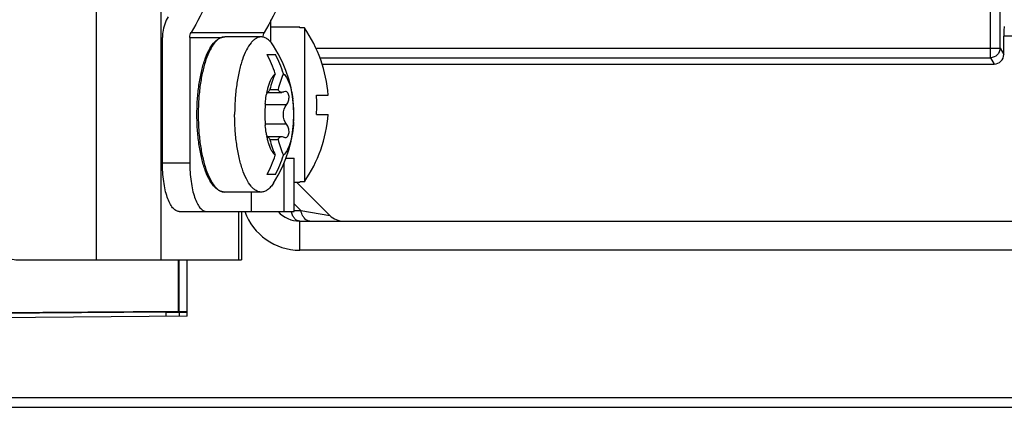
# Model space of a CAD drawing. Header units: millimetres. Extents: x 0 to 841, y 0 to 594.
# Tile 41 of 127: x 346 to 372, y 476 to 486. Entities that reach past the tile are written whole.
import ezdxf

# ---------------------------------------------------------------- set-up
doc = ezdxf.new("R2010")
doc.units = ezdxf.units.MM
doc.header["$LTSCALE"] = 46.255
doc.layers.get('0').update_dxf_attribs({"linetype": 'CONTINUOUS'})
for name, color, linetype in [('CURVES', 7, 'CONTINUOUS'), ('DRAFTS', 7, 'CONTINUOUS'), ('ROUNDS', 7, 'CONTINUOUS')]:
    doc.layers.add(name, color=color, linetype=linetype)

msp = doc.modelspace()

# ---------------------------------------------------------------- linework, layer by layer
at = {"color": 9, "linetype": 'CONTINUOUS'}
for p, q in [((348.091, 515.948), (348.091, 479.948)), ((349.761, 515.948), (349.761, 479.948)), ((352.5064, 484.2825), (352.4998, 484.2825)), ((353.002, 483.95), (352.4529, 483.95)), ((353.002, 483.4459), (352.4529, 483.4459)), ((352.5064, 483.1135), (352.4998, 483.1135)), ((353.3708, 481.2192), (353.1993, 481.3907)), ((351.7658, 481.198), (351.7658, 479.948)), ((353.1993, 481.2192), (353.3708, 481.2192)), ((353.3708, 481.2192), (354.1196, 481.0944))]:
    msp.add_line(p, q, dxfattribs=at)
at = {"color": 7, "linetype": 'CONTINUOUS'}
for p, q in [((352.3484, 485.698), (351.4087, 485.698)), ((353.3412, 485.948), (352.5912, 485.948)), ((353.3412, 485.9323), (353.3412, 485.948)), ((353.4635, 485.9323), (353.3412, 485.9323)), ((353.4635, 485.9323), (353.4635, 481.9637)), ((352.5025, 485.248), (352.7162, 485.248)), ((352.4963, 484.2684), (352.4967, 484.27)), ((352.4964, 484.2684), (352.877, 484.2684)), ((352.5708, 484.3449), (352.7846, 484.3449)), ((352.972, 484.2905), (352.9364, 484.2825)), ((353.7745, 484.198), (354.0733, 484.198)), ((353.7745, 483.698), (354.0733, 483.698)), ((352.4967, 483.1259), (352.4963, 483.1275)), ((352.4964, 483.1276), (352.877, 483.1276)), ((352.504, 483.1055), (352.5064, 483.1135)), ((352.5708, 483.051), (352.7846, 483.051)), ((352.9428, 481.198), (352.9428, 482.4574)), ((352.9884, 482.573), (353.1993, 482.573)), ((353.1993, 481.198), (353.1993, 482.573)), ((352.7162, 482.148), (352.5025, 482.148)), ((353.3412, 481.948), (353.1993, 481.948)), ((354.1188, 481.0952), (353.2661, 481.948)), ((353.4635, 481.9637), (353.3412, 481.9637)), ((353.3412, 481.948), (353.3412, 481.9637)), ((352.3484, 481.698), (351.4087, 481.698)), ((352.0971, 481.198), (352.0971, 481.698)), ((352.0971, 481.198), (353.1993, 481.198)), ((353.3412, 480.198), (353.3412, 480.948))]:
    msp.add_line(p, q, dxfattribs=at)
at = {"color": 3, "linetype": 'CONTINUOUS'}
for p in [(351.8412, 481.198), (346.1214, 479.948)]:
    msp.add_line(p, (351.8412, 479.948), dxfattribs=at)
at = {"color": 7, "linetype": 'CONTINUOUS'}
for centre, radius, start, end in [((350.5912, 483.948), 3.4911, 4.10655, 34.63863), ((349.9412, 483.698), 3.25, 327.01507, 32.98495), ((349.5207, 483.7202), 3.3504, 17.87016, 27.12976), ((349.7457, 483.7248), 3.3383, 17.85341, 27.14651), ((355.0721, 483.7109), 2.5804, 156.29617, 165.777), ((355.294, 483.7082), 2.5889, 156.31174, 165.76144), ((354.6568, 483.8183), 2.2068, 168.22928, 169.5146), ((354.5385, 483.8427), 2.086, 167.71479, 168.17763), ((354.5019, 483.8506), 2.0486, 167.55505, 167.71388), ((349.1546, 483.948), 4.6267, 356.90255, 3.09745), ((355.5989, 483.6983), 3.1574, 175.43352, 180.00636), ((355.3929, 483.7123), 2.9509, 174.69965, 175.38555), ((350.4568, 483.735), 2.7327, 6.22823, 7.68664), ((350.2675, 483.7144), 2.9231, 3.82389, 6.22768), ((355.5593, 483.696), 3.1178, 179.96457, 184.59555), ((350.0479, 483.6992), 3.1432, 0.18611, 3.83357), ((349.9973, 483.698), 3.1938, 359.07206, 359.99975), ((350.0025, 483.698), 3.1887, 0.00003, 0.20508), ((350.5912, 483.948), 3.4911, 325.36137, 355.89345), ((355.3929, 483.6836), 2.9509, 184.61445, 185.29991), ((350.0464, 483.6966), 3.1447, 356.35161, 359.08272), ((354.6568, 483.5777), 2.2069, 190.48511, 191.77072), ((354.5394, 483.5535), 2.087, 191.82244, 192.26916), ((354.5028, 483.5456), 2.0496, 192.26997, 192.44494), ((352.5141, 483.1213), 0.00626, 87.16431, 89.96848), ((355.0802, 483.6878), 2.5889, 194.23856, 203.68826), ((355.2859, 483.685), 2.5804, 194.223, 203.70383), ((349.5319, 483.6711), 3.3383, 332.85349, 342.14659), ((349.7345, 483.6758), 3.3504, 332.87024, 342.12984), ((353.3412, 481.698), 0.75, 222.06757, 270), ((354.4732, 481.448), 0.5, 225, 269.99961)]:
    msp.add_arc(centre, radius, start, end, dxfattribs=at)
at = {"color": 3, "linetype": 'CONTINUOUS'}
msp.add_arc((353.3412, 481.698), 1.5, 199.59914, 270, dxfattribs=at)
at = {"color": 9, "linetype": 'CONTINUOUS'}
msp.add_arc((353.783, 481.3952), 0.6933, 196.59047, 198.60191, dxfattribs=at)
at = {"color": 7, "linetype": 'CONTINUOUS'}
for points, knots in [([(352.3484, 485.698), (352.3258, 485.698), (352.2789, 485.691), (352.2111, 485.6606), (352.1455, 485.6113), (352.0559, 485.5156), (351.9548, 485.3487), (351.8545, 485.0997), (351.7721, 484.7982), (351.7107, 484.4555), (351.6728, 484.0841), (351.6644, 483.8281), (351.6644, 483.698)], [0, 0, 0, 0, 0.0303062, 0.0626886, 0.0988012, 0.139726, 0.2378969, 0.3584578, 0.4992963, 0.6565665, 0.8253235, 1, 1, 1, 1]), ([(352.6673, 485.4673), (352.6446, 485.5023), (352.5984, 485.5649), (352.5191, 485.6398), (352.4357, 485.6869), (352.3764, 485.698), (352.3484, 485.698)], [0, 0, 0, 0, 0.306044, 0.5681773, 0.7945173, 1, 1, 1, 1]), ([(352.5366, 484.4273), (352.5571, 484.4945), (352.592, 484.5879), (352.6564, 484.6928), (352.6914, 484.7325), (352.7094, 484.7483)], [0, 0, 0, 0, 0.5728112, 0.8046378, 1, 1, 1, 1]), ([(352.9232, 484.7483), (352.9545, 484.7211), (353.012, 484.6431), (353.0774, 484.4966), (353.1307, 484.3109), (353.155, 484.1739), (353.1649, 484.1005)], [0, 0, 0, 0, 0.1771055, 0.4062059, 0.683737, 1, 1, 1, 1]), ([(352.5014, 484.2921), (352.504, 484.3039), (352.5144, 484.3492), (352.5265, 484.3943), (352.5366, 484.4273)], [0, 0, 0, 0, 0.2590386, 1, 1, 1, 1]), ([(352.4546, 483.9849), (352.4565, 484.0051), (352.4646, 484.0838), (352.4761, 484.1621), (352.4868, 484.2199)], [0, 0, 0, 0, 0.2571963, 1, 1, 1, 1]), ([(352.504, 484.2905), (352.5037, 484.2905), (352.5021, 484.2897), (352.5014, 484.2878), (352.5008, 484.2865)], [0, 0, 0, 0, 0.1400438, 1, 1, 1, 1]), ([(352.5064, 484.2825), (352.5063, 484.2845), (352.5062, 484.2869), (352.5048, 484.2905), (352.504, 484.2905)], [0, 0, 0, 0, 0.7031019, 1, 1, 1, 1]), ([(352.5141, 484.2684), (352.512, 484.2684), (352.5069, 484.2729), (352.5067, 484.2789), (352.5064, 484.2825)], [0, 0, 0, 0, 0.3711031, 1, 1, 1, 1]), ([(352.5708, 484.3449), (352.565, 484.3338), (352.5543, 484.3144), (352.5386, 484.29), (352.5265, 484.2751), (352.5177, 484.2684), (352.5141, 484.2684)], [0, 0, 0, 0, 0.3900533, 0.6889547, 0.8902893, 1, 1, 1, 1]), ([(352.8769, 484.2684), (352.8667, 484.2684), (352.8464, 484.2713), (352.8084, 484.2928), (352.7916, 484.3235), (352.7846, 484.3449)], [0, 0, 0, 0, 0.2388365, 0.4722254, 1, 1, 1, 1]), ([(352.9364, 484.2825), (352.9313, 484.2802), (352.9123, 484.2727), (352.8918, 484.2684), (352.8769, 484.2684)], [0, 0, 0, 0, 0.270776, 1, 1, 1, 1]), ([(353.002, 483.95), (353.0252, 483.9788), (353.059, 484.049), (353.0714, 484.1438), (353.0585, 484.215), (353.0384, 484.2565), (353.0085, 484.2842), (352.9837, 484.2905), (352.972, 484.2905)], [0, 0, 0, 0, 0.2775436, 0.5710943, 0.7030747, 0.8163393, 0.9121875, 1, 1, 1, 1]), ([(353.002, 483.4459), (352.9466, 483.5148), (352.8928, 483.698), (352.9466, 483.8811), (353.002, 483.95)], [0, 0, 0, 0, 0.4999997, 1, 1, 1, 1]), ([(352.3484, 481.698), (352.3258, 481.698), (352.2789, 481.705), (352.2111, 481.7354), (352.1455, 481.7846), (352.0559, 481.8803), (351.9548, 482.0472), (351.8545, 482.2963), (351.7721, 482.5977), (351.7107, 482.9405), (351.6728, 483.3119), (351.6644, 483.5678), (351.6644, 483.698)], [0, 0, 0, 0, 0.0303062, 0.0626886, 0.0988012, 0.139726, 0.2378969, 0.3584578, 0.4992963, 0.6565665, 0.8253235, 1, 1, 1, 1]), ([(352.4868, 483.1761), (352.4833, 483.1949), (352.4699, 483.2728), (352.4601, 483.3514), (352.4546, 483.4111)], [0, 0, 0, 0, 0.2421693, 1, 1, 1, 1]), ([(353.1847, 483.4965), (353.1786, 483.4014), (353.1589, 483.222), (353.1045, 482.9776), (353.0314, 482.7848), (352.9622, 482.6816), (352.9232, 482.6477)], [0, 0, 0, 0, 0.3164061, 0.5979328, 0.8284454, 1, 1, 1, 1]), ([(352.972, 483.1055), (352.9836, 483.1055), (353.0085, 483.1117), (353.0384, 483.1394), (353.0584, 483.1809), (353.0714, 483.252), (353.059, 483.3469), (353.0252, 483.4171), (353.002, 483.4459)], [0, 0, 0, 0, 0.0877474, 0.1835443, 0.296783, 0.4287531, 0.7223715, 1, 1, 1, 1]), ([(352.5007, 483.1096), (352.501, 483.109), (352.5018, 483.1076), (352.5029, 483.1055), (352.504, 483.1055)], [0, 0, 0, 0, 0.3817185, 1, 1, 1, 1]), ([(352.5366, 482.9686), (352.5333, 482.9794), (352.5202, 483.0241), (352.509, 483.0693), (352.5014, 483.1039)], [0, 0, 0, 0, 0.2407288, 1, 1, 1, 1]), ([(352.5064, 483.1135), (352.5065, 483.1146), (352.5069, 483.1183), (352.5077, 483.122), (352.509, 483.1243)], [0, 0, 0, 0, 0.3042481, 1, 1, 1, 1]), ([(352.5145, 483.1276), (352.518, 483.1274), (352.5268, 483.1206), (352.5388, 483.1056), (352.5544, 483.0813), (352.565, 483.062), (352.5708, 483.051)], [0, 0, 0, 0, 0.1117102, 0.314059, 0.6122744, 1, 1, 1, 1]), ([(352.7094, 482.6477), (352.6914, 482.6634), (352.6564, 482.7031), (352.592, 482.808), (352.5571, 482.9014), (352.5366, 482.9686)], [0, 0, 0, 0, 0.1953622, 0.4271888, 1, 1, 1, 1]), ([(352.7846, 483.051), (352.7916, 483.0724), (352.8084, 483.1031), (352.8464, 483.1246), (352.8668, 483.1276), (352.8769, 483.1276)], [0, 0, 0, 0, 0.5277809, 0.7611696, 1, 1, 1, 1]), ([(352.8769, 483.1276), (352.8817, 483.1276), (352.9021, 483.1262), (352.922, 483.1198), (352.9364, 483.1135)], [0, 0, 0, 0, 0.2316692, 1, 1, 1, 1]), ([(352.9364, 483.1135), (352.9393, 483.1122), (352.9507, 483.1077), (352.963, 483.1055), (352.972, 483.1055)], [0, 0, 0, 0, 0.2615694, 1, 1, 1, 1]), ([(352.6673, 481.9286), (352.6446, 481.8936), (352.5984, 481.831), (352.5191, 481.7561), (352.4357, 481.7091), (352.3764, 481.698), (352.3484, 481.698)], [0, 0, 0, 0, 0.306044, 0.5681773, 0.7945173, 1, 1, 1, 1])]:
    msp.add_open_spline(points, degree=3, knots=knots, dxfattribs=at)
msp.add_open_spline([(352.509, 483.1243), (352.51, 483.126), (352.5121, 483.1276), (352.5141, 483.1276)], degree=3, dxfattribs=at)
at = {"color": 9, "linetype": 'CONTINUOUS'}
for points, knots in [([(353.3412, 480.948), (353.2958, 480.948), (353.2229, 480.9922), (353.1624, 481.0824), (353.1369, 481.1416), (353.126, 481.1741)], [0, 0, 0, 0, 0.4160912, 0.686142, 1, 1, 1, 1]), ([(353.4507, 481.0401), (353.442, 481.0521), (353.4068, 481.1076), (353.3838, 481.1701), (353.3708, 481.2192)], [0, 0, 0, 0, 0.2260479, 1, 1, 1, 1]), ([(353.5995, 480.948), (353.5724, 480.948), (353.512, 480.9684), (353.47, 481.0136), (353.4507, 481.0401)], [0, 0, 0, 0, 0.4530214, 1, 1, 1, 1])]:
    msp.add_open_spline(points, degree=3, knots=knots, dxfattribs=at)
at = {"color": 3, "linetype": 'CONTINUOUS'}
msp.add_open_spline([(345.1366, 480.948), (345.1366, 480.818), (345.1876, 480.5557), (345.4062, 480.2235), (345.7335, 480.0003), (345.9932, 479.948), (346.1214, 479.948)], degree=3, knots=[0, 0, 0, 0, 0.2517967, 0.5024997, 0.7517395, 1, 1, 1, 1], dxfattribs=at)
at = {"layer": 'CURVES', "color": 40, "linetype": 'CONTINUOUS'}
msp.add_line((309.7912, 476.398), (388.3834, 476.398), dxfattribs=at)
at = {"layer": 'DRAFTS', "color": 7, "linetype": 'CONTINUOUS'}
for p, q in [((350.2085, 479.948), (350.2085, 478.6304)), ((350.2259, 479.948), (350.2259, 478.6131)), ((350.4412, 478.498), (350.4412, 479.948)), ((349.8912, 478.6011), (309.8707, 478.2579)), ((309.8912, 478.2786), (350.2085, 478.6304)), ((349.8912, 478.6011), (350.2412, 478.598)), ((350.2259, 478.6131), (350.2085, 478.6304)), ((350.2412, 478.4962), (350.2412, 478.598)), ((350.4412, 478.498), (309.7912, 478.1432))]:
    msp.add_line(p, q, dxfattribs=at)
at = {"layer": 'ROUNDS', "color": 9, "linetype": 'CONTINUOUS'}
for p, q in [((371.1509, 485.1617), (371.1509, 510.0342)), ((371.4005, 485.4108), (371.4005, 509.7852)), ((350.5436, 485.8155), (352.4247, 485.8155)), ((372.9314, 485.7177), (371.4982, 485.7177)), ((350.5067, 485.681), (351.3249, 485.681)), ((353.7599, 485.4108), (371.4005, 485.4108)), ((371.4005, 485.4108), (371.4982, 485.2478)), ((353.8637, 485.1617), (371.1509, 485.1617)), ((371.1509, 485.1617), (371.249, 484.998)), ((349.8019, 482.448), (350.5067, 482.448)), ((309.7912, 476.398), (394.7912, 476.398))]:
    msp.add_line(p, q, dxfattribs=at)
at = {"layer": 'ROUNDS', "color": 7, "linetype": 'CONTINUOUS'}
for p, q in [((352.5912, 486.136), (352.5912, 485.5659)), ((371.4982, 485.2478), (371.4982, 485.7177)), ((349.8019, 482.448), (349.8019, 485.681)), ((350.5067, 485.681), (350.5067, 482.448)), ((353.9199, 484.998), (371.249, 484.998)), ((350.2294, 481.198), (352.0971, 481.198)), ((353.3412, 480.948), (385.3412, 480.948)), ((349.8912, 478.6011), (349.8912, 478.4932)), ((350.4412, 478.615), (350.2259, 478.6131)), ((350.2412, 478.598), (350.4412, 478.5997)), ((309.7912, 476.148), (394.7912, 476.148))]:
    msp.add_line(p, q, dxfattribs=at)
at = {"layer": 'ROUNDS', "color": 3, "linetype": 'CONTINUOUS'}
msp.add_line((385.3412, 480.198), (353.3412, 480.198), dxfattribs=at)
at = {"layer": 'ROUNDS', "color": 7, "linetype": 'CONTINUOUS'}
for centre, major_axis, ratio, start_param, end_param in [((371.5113, 485.7177), (0, 0.25), 0.0524078, 0.0523599, 1.5707963), ((371.2478, 485.2489), (-0.1291, 0.2156), 0.9948398, -3.679016, -2.1127811)]:
    msp.add_ellipse(centre, major_axis=major_axis, ratio=ratio, start_param=start_param, end_param=end_param, dxfattribs=at)
for points, knots in [([(350.5436, 493.0804), (350.8681, 492.5396), (351.3709, 491.3564), (351.6254, 489.448), (351.3709, 487.5396), (350.8681, 486.3564), (350.5436, 485.8155)], [0, 0, 0, 0, 0.2488839, 0.5, 0.7511161, 1, 1, 1, 1]), ([(352.4246, 493.0807), (352.7491, 492.5398), (353.252, 491.3565), (353.5066, 489.448), (353.252, 487.5394), (352.7491, 486.3561), (352.4246, 485.8152)], [0, 0, 0, 0, 0.248884, 0.5, 0.751116, 1, 1, 1, 1]), ([(349.9496, 486.2191), (349.8776, 486.0991), (349.8142, 485.9154), (349.8019, 485.7283), (349.8019, 485.681)], [0, 0, 0, 0, 0.7474849, 1, 1, 1, 1]), ([(350.6918, 483.698), (350.6918, 483.8267), (350.7002, 484.0799), (350.7379, 484.4474), (350.799, 484.7869), (350.8815, 485.0863), (350.9827, 485.3357), (351.0864, 485.5045), (351.1802, 485.6035), (351.2519, 485.6564), (351.3285, 485.6902), (351.3824, 485.6979), (351.4087, 485.6979)], [0, 0, 0, 0, 0.1710421, 0.3363343, 0.4905192, 0.6289547, 0.7482925, 0.8473119, 0.8898847, 0.9287611, 0.9650269, 1, 1, 1, 1]), ([(351.4087, 481.698), (351.3824, 481.698), (351.3285, 481.7057), (351.252, 481.7395), (351.1802, 481.7924), (351.0864, 481.8914), (350.9828, 482.0602), (350.8815, 482.3096), (350.799, 482.609), (350.7379, 482.9485), (350.7002, 483.3161), (350.6918, 483.5692), (350.6918, 483.698)], [0, 0, 0, 0, 0.0349705, 0.0712378, 0.1101123, 0.1526839, 0.2517003, 0.3710363, 0.509472, 0.6636588, 0.8289541, 1, 1, 1, 1]), ([(350.2294, 481.198), (350.2005, 481.198), (350.1356, 481.2193), (350.0554, 481.2979), (349.9834, 481.4161), (349.9207, 481.572), (349.8692, 481.7603), (349.8166, 482.0545), (349.8019, 482.2881), (349.8019, 482.448)], [0, 0, 0, 0, 0.0621946, 0.1390248, 0.2372984, 0.357986, 0.4989785, 0.6563989, 1, 1, 1, 1]), ([(350.5067, 482.448), (350.5067, 482.2881), (350.5214, 482.0545), (350.574, 481.7603), (350.6255, 481.572), (350.6882, 481.4161), (350.7601, 481.2979), (350.8404, 481.2193), (350.9053, 481.198), (350.9342, 481.198)], [0, 0, 0, 0, 0.3436011, 0.5010215, 0.642014, 0.7627016, 0.8609752, 0.9378054, 1, 1, 1, 1])]:
    msp.add_open_spline(points, degree=3, knots=knots, dxfattribs=at)
for points in [[(350.5067, 485.681), (350.5067, 485.7275), (350.5197, 485.7757), (350.5436, 485.8155)], [(352.4246, 485.8152), (352.4018, 485.7773), (352.389, 485.732), (352.3879, 485.6878)]]:
    msp.add_open_spline(points, degree=3, dxfattribs=at)
at = {"layer": 'ROUNDS', "color": 9, "linetype": 'CONTINUOUS'}
for points, knots in [([(351.4087, 485.698), (351.3861, 485.698), (351.3392, 485.691), (351.2713, 485.6606), (351.2057, 485.6113), (351.1162, 485.5156), (351.0151, 485.3487), (350.9148, 485.0996), (350.8324, 484.7982), (350.771, 484.4555), (350.7331, 484.084), (350.7247, 483.8281), (350.7247, 483.698)], [0, 0, 0, 0, 0.0303057, 0.0626899, 0.0988027, 0.1397287, 0.2379011, 0.3584631, 0.499302, 0.656571, 0.8253254, 1, 1, 1, 1]), ([(371.4005, 485.4108), (371.4002, 485.3473), (371.3465, 485.2153), (371.2145, 485.162), (371.1509, 485.1617)], [0, 0, 0, 0, 0.4995707, 1, 1, 1, 1]), ([(350.7247, 483.698), (350.7247, 483.5678), (350.7331, 483.3119), (350.771, 482.9405), (350.8324, 482.5977), (350.9148, 482.2963), (351.0151, 482.0472), (351.1162, 481.8803), (351.2058, 481.7846), (351.2714, 481.7354), (351.3392, 481.705), (351.3861, 481.698), (351.4087, 481.698)], [0, 0, 0, 0, 0.174677, 0.3434334, 0.5007036, 0.6415428, 0.7621038, 0.8602743, 0.9011991, 0.9373109, 0.9696943, 1, 1, 1, 1])]:
    msp.add_open_spline(points, degree=3, knots=knots, dxfattribs=at)

doc.saveas('drawing.dxf')
